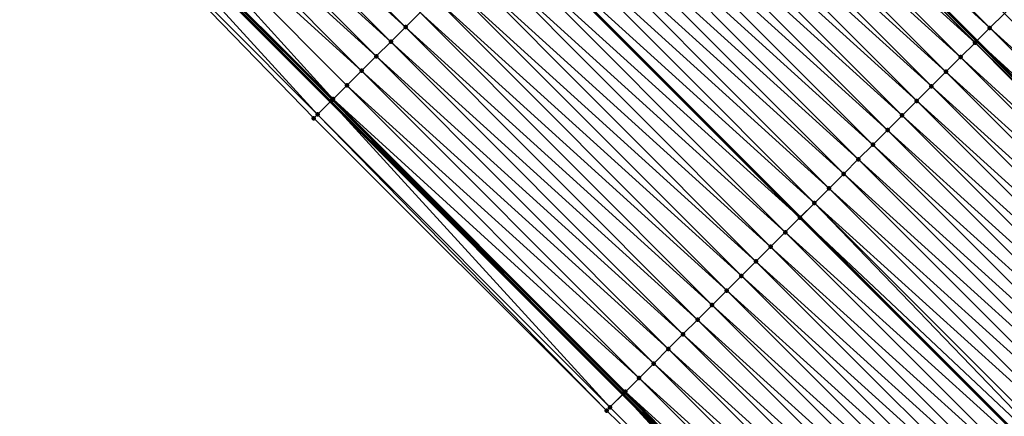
# Model space of a CAD drawing. Header units: feet. Extents: x 2017424 to 2024169, y 808042 to 818730.
# Tile 203 of 256: x 2020077 to 2020124, y 816309 to 816328. Entities that reach past the tile are written whole.
import ezdxf

# ---------------------------------------------------------------- set-up
doc = ezdxf.new("R2010")
doc.units = ezdxf.units.FT
doc.header["$MEASUREMENT"] = 0
for name, color, linetype, lineweight in [('EP_Travel Lane', 172, 'Continuous', 53), ('NB-Road Shots', 141, 'Continuous', 100), ('NB-Road X-Section', 40, 'Continuous', 13), ('STRIPING', 60, 'Continuous', 53)]:
    doc.layers.add(name, color=color, linetype=linetype, lineweight=lineweight)
doc.layers.add('I-77-MM15-17_NB-Surface-BORDER', color=7, linetype='Continuous')
doc.layers.add('I-77-MM15-17_NB-Surface-TIN', color=7, linetype='Continuous')

msp = doc.modelspace()

# ---------------------------------------------------------------- linework, layer by layer
at = {"layer": 'EP_Travel Lane'}
for points in [[(2020024.174802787, 816426.1364230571, 252.6429025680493), (2020038.290999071, 816411.9687442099, 252.5400440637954), (2020052.407135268, 816397.801125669, 252.4234063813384), (2020066.523231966, 816383.633546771, 252.2976877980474), (2020080.639307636, 816369.4659889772, 252.1671567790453), (2020094.755439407, 816355.298374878, 252.0494900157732), (2020108.871535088, 816341.1307970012, 251.9235514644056), (2020122.981531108, 816326.9878504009, 251.8133370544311), (2020137.116556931, 816312.8390451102, 251.7022013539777), (2020151.2515115, 816298.6903111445, 251.5728941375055), (2020165.386503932, 816284.5415392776, 251.4532394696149), (2020179.521550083, 816270.3927136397, 251.3472764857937), (2020193.656569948, 816256.2439143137, 251.2345956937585), (2020207.791639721, 816242.0950650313, 251.1346566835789), (2020221.926700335, 816227.9462249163, 251.0323693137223), (2020236.061735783, 816213.7974099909, 250.9236888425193), (2020250.196783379, 816199.6485829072, 250.8180728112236), (2020264.331814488, 816185.4993789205, 250.7127323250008), (2020278.466357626, 816171.3502540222, 250.5824235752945), (2020292.600869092, 816157.2011608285, 250.4449508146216), (2020306.735364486, 816143.052083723, 250.3038613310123), (2020320.869865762, 816128.903000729, 250.1640749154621)], [(2019992.839681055, 816423.1716852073, 253.2668412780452), (2020006.963552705, 816409.0117058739, 253.1565400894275), (2020021.087392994, 816394.8517579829, 253.03906060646), (2020035.211288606, 816380.6917546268, 252.9342555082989), (2020049.335151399, 816366.5317841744, 252.8219453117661), (2020063.459011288, 816352.3718166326, 252.7089502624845), (2020077.582784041, 816338.2119364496, 252.5759837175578), (2020091.706592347, 816324.0520206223, 252.4511570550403), (2020105.857211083, 816309.8762090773, 252.3227934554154), (2020119.992171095, 816295.7274696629, 252.1948623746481), (2020134.12716521, 816281.578696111, 252.0756448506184), (2020148.262167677, 816267.4299142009, 251.9585464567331), (2020162.397203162, 816253.2810992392, 251.8498517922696), (2020176.532263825, 816239.1322590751, 251.7476008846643), (2020190.667283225, 816224.9834602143, 251.6347999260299), (2020204.802320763, 816210.8346431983, 251.5266407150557), (2020218.937365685, 816196.6858187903, 251.4203377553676), (2020233.072381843, 816182.537023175, 251.3067483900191), (2020247.207159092, 816168.3880928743, 251.1935395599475), (2020261.341769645, 816154.2389423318, 251.0737336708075), (2020275.476418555, 816140.0897533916, 250.9626052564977), (2020289.610954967, 816125.9406770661, 250.826026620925), (2020303.745453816, 816111.7916383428, 250.6809946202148), (2020317.880009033, 816097.6425431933, 250.5486849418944)]]:
    msp.add_polyline3d(points, dxfattribs=at)
at = {"layer": 'I-77-MM15-17_NB-Surface-BORDER', "color": 3, "linetype": 'Continuous', "lineweight": -3}
msp.add_polyline3d([(2020317.248829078, 816097.0120964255, 250.539235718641), (2020303.158795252, 816111.2055821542, 250.6811507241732), (2020288.971237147, 816125.3016377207, 250.8237524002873), (2020274.729474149, 816139.3436045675, 250.9595687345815), (2020260.333417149, 816153.2317559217, 251.059228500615), (2020246.104638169, 816167.2868228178, 251.1804058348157), (2020232.436410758, 816181.901764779, 251.2948643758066), (2020217.593905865, 816195.343836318, 251.3988195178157), (2020203.611628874, 816209.6452403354, 251.5101614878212), (2020189.613945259, 816223.9313080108, 251.6144337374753), (2020175.794419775, 816238.3952131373, 251.7374749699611), (2020161.666832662, 816252.5514453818, 251.8491749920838), (2020147.795732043, 816266.9639683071, 251.9540292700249), (2020133.637683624, 816281.0897299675, 252.070712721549), (2020119.391364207, 816295.1273147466, 252.1863497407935), (2020105.061748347, 816309.0815927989, 252.3136572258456), (2020090.892849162, 816323.2427788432, 252.4283380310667), (2020076.974833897, 816337.6073539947, 252.5583992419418), (2020062.870558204, 816351.7866032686, 252.694222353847), (2020048.766186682, 816365.9659488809, 252.8080506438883), (2020034.477611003, 816379.9621572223, 252.911190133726), (2020020.642578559, 816394.4093375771, 253.0342317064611), (2020006.644911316, 816408.694767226, 253.1544835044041), (2019992.554436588, 816422.8879319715, 253.2687956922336)], dxfattribs=at)
at = {"layer": 'I-77-MM15-17_NB-Surface-TIN', "color": 128, "linetype": 'Continuous', "lineweight": -3}
for points in [[(2020095.332660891, 816327.6598066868, 252.3488844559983), (2020081.228340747, 816341.839100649, 252.4745102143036), (2020080.519442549, 816341.1337898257, 252.4929959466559)], [(2020095.332660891, 816327.6598066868, 252.3488844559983), (2020096.041546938, 816328.3651297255, 252.3276083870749), (2020081.228340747, 816341.839100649, 252.4745102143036)], [(2020123.612820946, 816327.618925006, 251.7624339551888), (2020109.510111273, 816341.7665394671, 251.8612165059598), (2020108.871535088, 816341.1307970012, 251.9235514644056)], [(2020123.612820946, 816327.618925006, 251.7624339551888), (2020124.319948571, 816328.3260110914, 251.6799964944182), (2020109.510111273, 816341.7665394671, 251.8612165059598)], [(2020094.623745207, 816326.954513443, 252.3633531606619), (2020080.519442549, 816341.1337898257, 252.4929959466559), (2020079.810506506, 816340.4285170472, 252.5027893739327)], [(2020094.623745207, 816326.954513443, 252.3633531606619), (2020095.332660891, 816327.6598066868, 252.3488844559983), (2020080.519442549, 816341.1337898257, 252.4929959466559)], [(2020122.89687831, 816326.9032290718, 251.8198309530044), (2020108.80143153, 816341.0610090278, 251.9298783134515), (2020108.092541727, 816340.3556897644, 251.9502918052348)], [(2020122.905593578, 816326.9119387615, 251.819460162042), (2020108.810957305, 816341.0704880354, 251.9294647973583), (2020108.80143153, 816341.0610090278, 251.9298783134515)], [(2020122.89687831, 816326.9032290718, 251.8198309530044), (2020122.905593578, 816326.9119387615, 251.819460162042), (2020108.80143153, 816341.0610090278, 251.9298783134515)], [(2020108.810957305, 816341.0704880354, 251.9294647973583), (2020122.981531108, 816326.9878504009, 251.8133370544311), (2020108.871535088, 816341.1307970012, 251.9235514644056)], [(2020122.905593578, 816326.9119387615, 251.819460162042), (2020122.981531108, 816326.9878504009, 251.8133370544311), (2020108.810957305, 816341.0704880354, 251.9294647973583)], [(2020123.612820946, 816327.618925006, 251.7624339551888), (2020108.871535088, 816341.1307970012, 251.9235514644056), (2020122.981531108, 816326.9878504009, 251.8133370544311)], [(2020093.914833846, 816326.2492158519, 252.3788151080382), (2020079.810506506, 816340.4285170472, 252.5027893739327), (2020079.101610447, 816339.7232040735, 252.5217663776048)], [(2020093.914833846, 816326.2492158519, 252.3788151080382), (2020094.623745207, 816326.954513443, 252.3633531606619), (2020079.810506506, 816340.4285170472, 252.5027893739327)], [(2020122.198231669, 816326.2050871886, 251.8422099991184), (2020108.092541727, 816340.3556897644, 251.9502918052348), (2020107.383667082, 816339.6503552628, 251.9741868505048)], [(2020122.198231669, 816326.2050871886, 251.8422099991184), (2020122.89687831, 816326.9032290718, 251.8198309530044), (2020108.092541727, 816340.3556897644, 251.9502918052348)], [(2020093.205941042, 816325.5438996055, 252.3985393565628), (2020079.101610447, 816339.7232040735, 252.5217663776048), (2020078.392718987, 816339.0178864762, 252.5417997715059)], [(2020093.205941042, 816325.5438996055, 252.3985393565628), (2020093.914833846, 816326.2492158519, 252.3788151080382), (2020079.101610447, 816339.7232040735, 252.5217663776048)], [(2020121.490855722, 816325.498249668, 251.8613833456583), (2020107.383667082, 816339.6503552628, 251.9741868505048), (2020106.674794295, 816338.9450188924, 251.9985089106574)], [(2020121.490855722, 816325.498249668, 251.8613833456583), (2020122.198231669, 816326.2050871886, 251.8422099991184), (2020107.383667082, 816339.6503552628, 251.9741868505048)], [(2020091.82975571, 816324.1745126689, 252.4534634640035), (2020078.392718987, 816339.0178864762, 252.5417997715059), (2020077.683899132, 816338.3124968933, 252.5782800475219)], [(2020091.82975571, 816324.1745126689, 252.4534634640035), (2020092.497063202, 816324.8385683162, 252.4217004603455), (2020078.392718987, 816339.0178864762, 252.5417997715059)], [(2020092.497063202, 816324.8385683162, 252.4217004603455), (2020093.205941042, 816325.5438996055, 252.3985393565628), (2020078.392718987, 816339.0178864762, 252.5417997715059)], [(2020120.783497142, 816324.7913947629, 251.8849812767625), (2020106.674794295, 816338.9450188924, 251.9985089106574), (2020105.965943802, 816338.2396601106, 252.0279513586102)], [(2020120.783497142, 816324.7913947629, 251.8849812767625), (2020121.490855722, 816325.498249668, 251.8613833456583), (2020106.674794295, 816338.9450188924, 251.9985089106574)], [(2020091.079169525, 816323.4280444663, 252.4363267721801), (2020077.582784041, 816338.2119364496, 252.5759837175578), (2020076.974833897, 816337.6073539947, 252.5583992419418)], [(2020077.638008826, 816338.2668553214, 252.5775810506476), (2020077.582784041, 816338.2119364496, 252.5759837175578), (2020091.706592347, 816324.0520206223, 252.4511570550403)], [(2020091.079169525, 816323.4280444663, 252.4363267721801), (2020091.706592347, 816324.0520206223, 252.4511570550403), (2020077.582784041, 816338.2119364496, 252.5759837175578)], [(2020091.78822117, 816324.1332010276, 252.4530865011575), (2020077.683656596, 816338.3122556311, 252.5782810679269), (2020077.638008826, 816338.2668553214, 252.5775810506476)], [(2020091.78822117, 816324.1332010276, 252.4530865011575), (2020077.638008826, 816338.2668553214, 252.5775810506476), (2020091.706592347, 816324.0520206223, 252.4511570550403)], [(2020091.78822117, 816324.1332010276, 252.4530865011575), (2020077.683899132, 816338.3124968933, 252.5782800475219), (2020077.683656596, 816338.3122556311, 252.5782810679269)], [(2020091.78822117, 816324.1332010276, 252.4530865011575), (2020091.793832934, 816324.1387822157, 252.4531902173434), (2020077.683899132, 816338.3124968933, 252.5782800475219)], [(2020091.793832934, 816324.1387822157, 252.4531902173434), (2020091.82975571, 816324.1745126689, 252.4534634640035), (2020077.683899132, 816338.3124968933, 252.5782800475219)], [(2020120.076147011, 816324.0845314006, 251.9107317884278), (2020105.965943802, 816338.2396601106, 252.0279513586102), (2020105.257072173, 816337.534322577, 252.0525391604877)], [(2020120.076147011, 816324.0845314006, 251.9107317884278), (2020120.783497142, 816324.7913947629, 251.8849812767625), (2020105.965943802, 816338.2396601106, 252.0279513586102)], [(2020090.892849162, 816323.2427788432, 252.4283380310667), (2020091.079169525, 816323.4280444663, 252.4363267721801), (2020076.974833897, 816337.6073539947, 252.5583992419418)], [(2020119.36879135, 816323.3776735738, 251.9350733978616), (2020105.257072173, 816337.534322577, 252.0525391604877), (2020104.548184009, 816336.829001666, 252.0733290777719)], [(2020119.36879135, 816323.3776735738, 251.9350733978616), (2020120.076147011, 816324.0845314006, 251.9107317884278), (2020105.257072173, 816337.534322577, 252.0525391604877)], [(2020118.661428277, 816322.6708231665, 251.9575265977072), (2020104.548184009, 816336.829001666, 252.0733290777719), (2020103.839297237, 816336.1236793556, 252.0944387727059)], [(2020118.661428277, 816322.6708231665, 251.9575265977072), (2020119.36879135, 816323.3776735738, 251.9350733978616), (2020104.548184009, 816336.829001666, 252.0733290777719)], [(2020117.954043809, 816321.9639941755, 251.9745289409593), (2020103.839297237, 816336.1236793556, 252.0944387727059), (2020103.130391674, 816335.4183759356, 252.1112324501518)], [(2020117.954043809, 816321.9639941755, 251.9745289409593), (2020118.661428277, 816322.6708231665, 251.9575265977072), (2020103.839297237, 816336.1236793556, 252.0944387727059)], [(2020117.246657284, 816321.2571672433, 251.9910073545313), (2020103.130391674, 816335.4183759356, 252.1112324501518), (2020102.421497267, 816334.7130613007, 252.1305885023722)], [(2020117.246657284, 816321.2571672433, 251.9910073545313), (2020117.954043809, 816321.9639941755, 251.9745289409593), (2020103.130391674, 816335.4183759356, 252.1112324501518)], [(2020116.539279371, 816320.5503316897, 252.0096800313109), (2020102.421497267, 816334.7130613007, 252.1305885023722), (2020101.712632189, 816334.0077171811, 252.156681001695)], [(2020116.539279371, 816320.5503316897, 252.0096800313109), (2020117.246657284, 816321.2571672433, 251.9910073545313), (2020102.421497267, 816334.7130613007, 252.1305885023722)], [(2020115.831919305, 816319.8434782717, 252.0328994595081), (2020101.712632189, 816334.0077171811, 252.156681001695), (2020101.003767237, 816333.3023729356, 252.1828023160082)], [(2020115.831919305, 816319.8434782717, 252.0328994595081), (2020116.539279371, 816320.5503316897, 252.0096800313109), (2020101.712632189, 816334.0077171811, 252.156681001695)], [(2020115.124544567, 816319.1366395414, 252.0523806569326), (2020101.003767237, 816333.3023729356, 252.1828023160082), (2020100.302922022, 816332.6051781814, 252.1891525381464)], [(2020115.124544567, 816319.1366395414, 252.0523806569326), (2020115.831919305, 816319.8434782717, 252.0328994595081), (2020101.003767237, 816333.3023729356, 252.1828023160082)], [(2020114.417134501, 816318.4298361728, 252.0628616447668), (2020100.294816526, 816332.5971149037, 252.1892259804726), (2020099.585931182, 816331.8917911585, 252.2106635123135)], [(2020100.294816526, 816332.5971149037, 252.1892259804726), (2020114.425220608, 816318.4379153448, 252.0627418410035), (2020100.302922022, 816332.6051781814, 252.1891525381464)], [(2020114.417134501, 816318.4298361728, 252.0628616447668), (2020114.425220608, 816318.4379153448, 252.0627418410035), (2020100.294816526, 816332.5971149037, 252.1892259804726)], [(2020115.124544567, 816319.1366395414, 252.0523806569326), (2020100.302922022, 816332.6051781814, 252.1891525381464), (2020114.425220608, 816318.4379153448, 252.0627418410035)], [(2020113.709777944, 816317.7229792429, 252.0869749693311), (2020099.585931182, 816331.8917911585, 252.2106635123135), (2020098.877064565, 816331.186448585, 252.2364027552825)], [(2020113.709777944, 816317.7229792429, 252.0869749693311), (2020114.417134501, 816318.4298361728, 252.0628616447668), (2020099.585931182, 816331.8917911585, 252.2106635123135)], [(2020113.002423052, 816317.0161206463, 252.111512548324), (2020098.877064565, 816331.186448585, 252.2364027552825), (2020098.168186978, 816330.4811170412, 252.2596220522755)], [(2020113.002423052, 816317.0161206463, 252.111512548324), (2020113.709777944, 816317.7229792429, 252.0869749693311), (2020098.877064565, 816331.186448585, 252.2364027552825)], [(2020112.295064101, 816316.3092661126, 252.135015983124), (2020098.168186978, 816330.4811170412, 252.2596220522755), (2020097.45933324, 816329.775761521, 252.2883192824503)], [(2020112.295064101, 816316.3092661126, 252.135015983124), (2020113.002423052, 816317.0161206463, 252.111512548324), (2020098.168186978, 816330.4811170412, 252.2596220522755)], [(2020111.587710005, 816315.6024067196, 252.1597561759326), (2020097.45933324, 816329.775761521, 252.2883192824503), (2020096.750451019, 816329.0704346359, 252.3104741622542)], [(2020111.587710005, 816315.6024067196, 252.1597561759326), (2020112.295064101, 816316.3092661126, 252.135015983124), (2020097.45933324, 816329.775761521, 252.2883192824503)], [(2020110.880355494, 816314.8955477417, 252.1843907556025), (2020096.750451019, 816329.0704346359, 252.3104741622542), (2020096.041546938, 816328.3651297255, 252.3276083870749)], [(2020110.880355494, 816314.8955477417, 252.1843907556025), (2020111.587710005, 816315.6024067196, 252.1597561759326), (2020096.750451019, 816329.0704346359, 252.3104741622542)], [(2020110.173000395, 816314.1886893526, 252.208875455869), (2020096.041546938, 816328.3651297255, 252.3276083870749), (2020095.332660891, 816327.6598066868, 252.3488844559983)], [(2020110.173000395, 816314.1886893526, 252.208875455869), (2020110.880355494, 816314.8955477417, 252.1843907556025), (2020096.041546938, 816328.3651297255, 252.3276083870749)], [(2020138.454938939, 816314.177240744, 251.5598998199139), (2020124.319948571, 816328.3260110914, 251.6799964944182), (2020123.612820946, 816327.618925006, 251.7624339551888)], [(2020109.465622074, 816313.4818542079, 252.2274440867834), (2020095.332660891, 816327.6598066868, 252.3488844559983), (2020094.623745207, 816326.954513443, 252.3633531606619)], [(2020109.465622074, 816313.4818542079, 252.2274440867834), (2020110.173000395, 816314.1886893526, 252.208875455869), (2020095.332660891, 816327.6598066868, 252.3488844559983)], [(2020137.747825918, 816313.4701400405, 251.6460566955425), (2020123.612820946, 816327.618925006, 251.7624339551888), (2020122.981531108, 816326.9878504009, 251.8133370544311)], [(2020137.747825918, 816313.4701400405, 251.6460566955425), (2020138.454938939, 816314.177240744, 251.5598998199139), (2020123.612820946, 816327.618925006, 251.7624339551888)], [(2020108.758225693, 816312.7750371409, 252.2414115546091), (2020094.623745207, 816326.954513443, 252.3633531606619), (2020093.914833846, 816326.2492158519, 252.3788151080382)], [(2020108.758225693, 816312.7750371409, 252.2414115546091), (2020109.465622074, 816313.4818542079, 252.2274440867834), (2020094.623745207, 816326.954513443, 252.3633531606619)], [(2020136.966364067, 816312.6889198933, 251.7122174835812), (2020122.89687831, 816326.9032290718, 251.8198309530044), (2020122.198231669, 816326.2050871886, 251.8422099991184)], [(2020137.040621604, 816312.7631307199, 251.7089549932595), (2020122.905593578, 816326.9119387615, 251.819460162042), (2020122.89687831, 816326.9032290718, 251.8198309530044)], [(2020136.966364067, 816312.6889198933, 251.7122174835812), (2020137.040621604, 816312.7631307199, 251.7089549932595), (2020122.89687831, 816326.9032290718, 251.8198309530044)], [(2020122.905593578, 816326.9119387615, 251.819460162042), (2020137.116556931, 816312.8390451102, 251.7022013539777), (2020122.981531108, 816326.9878504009, 251.8133370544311)], [(2020137.040621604, 816312.7631307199, 251.7089549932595), (2020137.116556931, 816312.8390451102, 251.7022013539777), (2020122.905593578, 816326.9119387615, 251.819460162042)], [(2020137.747825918, 816313.4701400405, 251.6460566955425), (2020122.981531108, 816326.9878504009, 251.8133370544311), (2020137.116556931, 816312.8390451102, 251.7022013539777)], [(2020108.050833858, 816312.0682155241, 252.2565370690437), (2020093.914833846, 816326.2492158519, 252.3788151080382), (2020093.205941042, 816325.5438996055, 252.3985393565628)], [(2020108.050833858, 816312.0682155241, 252.2565370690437), (2020108.758225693, 816312.7750371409, 252.2414115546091), (2020093.914833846, 816326.2492158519, 252.3788151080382)], [(2020136.333257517, 816312.056281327, 251.7311488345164), (2020122.198231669, 816326.2050871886, 251.8422099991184), (2020121.490855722, 816325.498249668, 251.8613833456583)], [(2020136.333257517, 816312.056281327, 251.7311488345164), (2020136.966364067, 816312.6889198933, 251.7122174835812), (2020122.198231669, 816326.2050871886, 251.8422099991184)], [(2020107.34344799, 816311.3613879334, 252.2731830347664), (2020093.205941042, 816325.5438996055, 252.3985393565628), (2020092.497063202, 816324.8385683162, 252.4217004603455)], [(2020107.34344799, 816311.3613879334, 252.2731830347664), (2020108.050833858, 816312.0682155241, 252.2565370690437), (2020093.205941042, 816325.5438996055, 252.3985393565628)], [(2020135.625887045, 816311.3494383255, 251.7517159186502), (2020121.490855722, 816325.498249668, 251.8613833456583), (2020120.783497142, 816324.7913947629, 251.8849812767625)], [(2020135.625887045, 816311.3494383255, 251.7517159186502), (2020136.333257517, 816312.056281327, 251.7311488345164), (2020121.490855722, 816325.498249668, 251.8613833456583)], [(2020106.636079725, 816310.654542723, 252.2943135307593), (2020092.497063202, 816324.8385683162, 252.4217004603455), (2020091.82975571, 816324.1745126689, 252.4534634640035)], [(2020106.636079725, 816310.654542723, 252.2943135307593), (2020107.34344799, 816311.3613879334, 252.2731830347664), (2020092.497063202, 816324.8385683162, 252.4217004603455)], [(2020134.918527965, 816310.642583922, 251.7751850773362), (2020120.783497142, 816324.7913947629, 251.8849812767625), (2020120.076147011, 816324.0845314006, 251.9107317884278)], [(2020134.918527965, 816310.642583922, 251.7751850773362), (2020135.625887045, 816311.3494383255, 251.7517159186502), (2020120.783497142, 816324.7913947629, 251.8849812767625)], [(2020105.221259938, 816309.2409356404, 252.3153634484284), (2020091.706592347, 816324.0520206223, 252.4511570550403), (2020091.079169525, 816323.4280444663, 252.4363267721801)], [(2020091.78822117, 816324.1332010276, 252.4530865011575), (2020091.706592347, 816324.0520206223, 252.4511570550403), (2020105.857211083, 816309.8762090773, 252.3227934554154)], [(2020105.221259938, 816309.2409356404, 252.3153634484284), (2020105.857211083, 816309.8762090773, 252.3227934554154), (2020091.706592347, 816324.0520206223, 252.4511570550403)], [(2020105.928743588, 816309.9476653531, 252.3236291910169), (2020091.793832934, 816324.1387822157, 252.4531902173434), (2020091.78822117, 816324.1332010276, 252.4530865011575)], [(2020105.928743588, 816309.9476653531, 252.3236291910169), (2020091.78822117, 816324.1332010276, 252.4530865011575), (2020105.857211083, 816309.8762090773, 252.3227934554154)], [(2020105.951020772, 816309.9699192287, 252.3238344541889), (2020091.82975571, 816324.1745126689, 252.4534634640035), (2020091.793832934, 816324.1387822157, 252.4531902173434)], [(2020105.928743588, 816309.9476653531, 252.3236291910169), (2020105.951020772, 816309.9699192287, 252.3238344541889), (2020091.793832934, 816324.1387822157, 252.4531902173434)], [(2020105.951020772, 816309.9699192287, 252.3238344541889), (2020105.975950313, 816309.9948238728, 252.3239131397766), (2020091.82975571, 816324.1745126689, 252.4534634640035)], [(2020105.975950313, 816309.9948238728, 252.3239131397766), (2020106.636079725, 816310.654542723, 252.2943135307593), (2020091.82975571, 816324.1745126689, 252.4534634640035)], [(2020134.211182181, 816309.935716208, 251.8020419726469), (2020120.076147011, 816324.0845314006, 251.9107317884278), (2020119.36879135, 816323.3776735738, 251.9350733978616)], [(2020134.211182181, 816309.935716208, 251.8020419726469), (2020134.918527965, 816310.642583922, 251.7751850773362), (2020120.076147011, 816324.0845314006, 251.9107317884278)], [(2020105.061748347, 816309.0815927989, 252.3136572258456), (2020091.079169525, 816323.4280444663, 252.4363267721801), (2020090.892849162, 816323.2427788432, 252.4283380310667)], [(2020105.061748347, 816309.0815927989, 252.3136572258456), (2020105.221259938, 816309.2409356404, 252.3153634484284), (2020091.079169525, 816323.4280444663, 252.4363267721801)], [(2020133.503823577, 816309.2288613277, 251.8256323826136), (2020119.36879135, 816323.3776735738, 251.9350733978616), (2020118.661428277, 816322.6708231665, 251.9575265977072)], [(2020133.503823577, 816309.2288613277, 251.8256323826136), (2020134.211182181, 816309.935716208, 251.8020419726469), (2020119.36879135, 816323.3776735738, 251.9350733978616)], [(2020132.796446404, 816308.5220250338, 251.8444923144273), (2020118.661428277, 816322.6708231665, 251.9575265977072), (2020117.954043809, 816321.9639941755, 251.9745289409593)], [(2020132.796446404, 816308.5220250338, 251.8444923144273), (2020133.503823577, 816309.2288613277, 251.8256323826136), (2020118.661428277, 816322.6708231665, 251.9575265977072)], [(2020132.089072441, 816307.8151855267, 251.8641700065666), (2020117.954043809, 816321.9639941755, 251.9745289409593), (2020117.246657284, 816321.2571672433, 251.9910073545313)], [(2020132.089072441, 816307.8151855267, 251.8641700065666), (2020132.796446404, 816308.5220250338, 251.8444923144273), (2020117.954043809, 816321.9639941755, 251.9745289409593)], [(2020131.381691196, 816307.1083533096, 251.8819923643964), (2020117.246657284, 816321.2571672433, 251.9910073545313), (2020116.539279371, 816320.5503316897, 252.0096800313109)], [(2020131.381691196, 816307.1083533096, 251.8819923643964), (2020132.089072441, 816307.8151855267, 251.8641700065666), (2020117.246657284, 816321.2571672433, 251.9910073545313)], [(2020130.674311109, 816306.4015199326, 251.9001098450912), (2020116.539279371, 816320.5503316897, 252.0096800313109), (2020115.831919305, 816319.8434782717, 252.0328994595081)], [(2020130.674311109, 816306.4015199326, 251.9001098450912), (2020131.381691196, 816307.1083533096, 251.8819923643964), (2020116.539279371, 816320.5503316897, 252.0096800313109)], [(2020129.966959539, 816305.6946580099, 251.9254927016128), (2020115.831919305, 816319.8434782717, 252.0328994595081), (2020115.124544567, 816319.1366395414, 252.0523806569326)], [(2020129.966959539, 816305.6946580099, 251.9254927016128), (2020130.674311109, 816306.4015199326, 251.9001098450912), (2020115.831919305, 816319.8434782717, 252.0328994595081)], [(2020128.989134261, 816304.7175929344, 251.9499668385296), (2020115.124544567, 816319.1366395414, 252.0523806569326), (2020114.425220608, 816318.4379153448, 252.0627418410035)], [(2020128.989134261, 816304.7175929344, 251.9499668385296), (2020129.259585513, 816304.9878185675, 251.9451539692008), (2020115.124544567, 816319.1366395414, 252.0523806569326)], [(2020129.259585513, 816304.9878185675, 251.9451539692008), (2020129.966959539, 816305.6946580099, 251.9254927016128), (2020115.124544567, 816319.1366395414, 252.0523806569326)], [(2020128.552163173, 816304.281027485, 251.9525067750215), (2020114.417134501, 816318.4298361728, 252.0628616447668), (2020113.709777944, 816317.7229792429, 252.0869749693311)], [(2020114.417134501, 816318.4298361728, 252.0628616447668), (2020128.560249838, 816304.2891066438, 251.9524597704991), (2020114.425220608, 816318.4379153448, 252.0627418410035)], [(2020128.552163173, 816304.281027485, 251.9525067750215), (2020128.560249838, 816304.2891066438, 251.9524597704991), (2020114.417134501, 816318.4298361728, 252.0628616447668)], [(2020128.989134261, 816304.7175929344, 251.9499668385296), (2020114.425220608, 816318.4379153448, 252.0627418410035), (2020128.560249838, 816304.2891066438, 251.9524597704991)], [(2020127.844790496, 816303.5741866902, 251.9725122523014), (2020113.709777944, 816317.7229792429, 252.0869749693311), (2020113.002423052, 816317.0161206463, 252.111512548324)], [(2020127.844790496, 816303.5741866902, 251.9725122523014), (2020128.552163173, 816304.281027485, 251.9525067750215), (2020113.709777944, 816317.7229792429, 252.0869749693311)], [(2020127.137429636, 816302.8673340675, 251.9955281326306), (2020113.002423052, 816317.0161206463, 252.111512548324), (2020112.295064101, 816316.3092661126, 252.135015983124)], [(2020127.137429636, 816302.8673340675, 251.9955281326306), (2020127.844790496, 816303.5741866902, 251.9725122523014), (2020113.002423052, 816317.0161206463, 252.111512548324)], [(2020126.430062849, 816302.1604873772, 252.0170340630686), (2020112.295064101, 816316.3092661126, 252.135015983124), (2020111.587710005, 816315.6024067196, 252.1597561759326)], [(2020126.430062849, 816302.1604873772, 252.0170340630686), (2020127.137429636, 816302.8673340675, 251.9955281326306), (2020112.295064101, 816316.3092661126, 252.135015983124)], [(2020125.722708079, 816301.4536286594, 252.0416012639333), (2020111.587710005, 816315.6024067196, 252.1597561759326), (2020110.880355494, 816314.8955477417, 252.1843907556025)], [(2020125.722708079, 816301.4536286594, 252.0416012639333), (2020126.430062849, 816302.1604873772, 252.0170340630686), (2020111.587710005, 816315.6024067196, 252.1597561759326)], [(2020125.01534671, 816300.7467765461, 252.0644874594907), (2020110.880355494, 816314.8955477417, 252.1843907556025), (2020110.173000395, 816314.1886893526, 252.208875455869)], [(2020125.01534671, 816300.7467765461, 252.0644874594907), (2020125.722708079, 816301.4536286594, 252.0416012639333), (2020110.880355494, 816314.8955477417, 252.1843907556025)], [(2020124.307973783, 816300.0399360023, 252.0844290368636), (2020110.173000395, 816314.1886893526, 252.208875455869), (2020109.465622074, 816313.4818542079, 252.2274440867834)], [(2020124.307973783, 816300.0399360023, 252.0844290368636), (2020125.01534671, 816300.7467765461, 252.0644874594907), (2020110.173000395, 816314.1886893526, 252.208875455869)], [(2020123.600598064, 816299.3330982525, 252.103659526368), (2020109.465622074, 816313.4818542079, 252.2274440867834), (2020108.758225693, 816312.7750371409, 252.2414115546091)], [(2020123.600598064, 816299.3330982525, 252.103659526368), (2020124.307973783, 816300.0399360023, 252.0844290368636), (2020109.465622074, 816313.4818542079, 252.2274440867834)], [(2020122.893205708, 816298.6262771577, 252.1186509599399), (2020108.758225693, 816312.7750371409, 252.2414115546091), (2020108.050833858, 816312.0682155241, 252.2565370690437)], [(2020122.893205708, 816298.6262771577, 252.1186509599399), (2020123.600598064, 816299.3330982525, 252.103659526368), (2020108.758225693, 816312.7750371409, 252.2414115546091)], [(2020122.185805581, 816297.91946384, 252.1316630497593), (2020108.050833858, 816312.0682155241, 252.2565370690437), (2020107.34344799, 816311.3613879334, 252.2731830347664)], [(2020122.185805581, 816297.91946384, 252.1316630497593), (2020122.893205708, 816298.6262771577, 252.1186509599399), (2020108.050833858, 816312.0682155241, 252.2565370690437)], [(2020121.478423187, 816297.2126327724, 252.1491927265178), (2020107.34344799, 816311.3613879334, 252.2731830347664), (2020106.636079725, 816310.654542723, 252.2943135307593)], [(2020121.478423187, 816297.2126327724, 252.1491927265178), (2020122.185805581, 816297.91946384, 252.1316630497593), (2020107.34344799, 816311.3613879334, 252.2731830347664)], [(2020120.771061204, 816296.5057812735, 252.1719225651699), (2020106.636079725, 816310.654542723, 252.2943135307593), (2020105.975950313, 816309.9948238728, 252.3239131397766)], [(2020120.771061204, 816296.5057812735, 252.1719225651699), (2020121.478423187, 816297.2126327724, 252.1491927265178), (2020106.636079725, 816310.654542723, 252.2943135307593)], [(2020105.928743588, 816309.9476653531, 252.3236291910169), (2020105.857211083, 816309.8762090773, 252.3227934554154), (2020119.992171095, 816295.7274696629, 252.1948623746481)], [(2020120.066579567, 816295.8017976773, 252.1958800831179), (2020105.951020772, 816309.9699192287, 252.3238344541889), (2020105.928743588, 816309.9476653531, 252.3236291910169)], [(2020120.063704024, 816295.7989249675, 252.1958759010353), (2020105.928743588, 816309.9476653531, 252.3236291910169), (2020119.992171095, 816295.7274696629, 252.1948623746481)], [(2020120.063704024, 816295.7989249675, 252.1958759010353), (2020120.066579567, 816295.8017976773, 252.1958800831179), (2020105.928743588, 816309.9476653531, 252.3236291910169)], [(2020120.066579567, 816295.8017976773, 252.1958800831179), (2020105.975950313, 816309.9948238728, 252.3239131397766), (2020105.951020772, 816309.9699192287, 252.3238344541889)], [(2020120.066579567, 816295.8017976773, 252.1958800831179), (2020120.771061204, 816296.5057812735, 252.1719225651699), (2020105.975950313, 816309.9948238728, 252.3239131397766)], [(2020119.391364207, 816295.1273147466, 252.1863497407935), (2020105.857211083, 816309.8762090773, 252.3227934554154), (2020105.221259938, 816309.2409356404, 252.3153634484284)], [(2020119.391364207, 816295.1273147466, 252.1863497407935), (2020119.992171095, 816295.7274696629, 252.1948623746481), (2020105.857211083, 816309.8762090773, 252.3227934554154)], [(2020119.391364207, 816295.1273147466, 252.1863497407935), (2020105.221259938, 816309.2409356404, 252.3153634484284), (2020105.061748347, 816309.0815927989, 252.3136572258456)]]:
    msp.add_3dface(points, dxfattribs=at)
at = {"layer": 'NB-Road Shots', "lineweight": 100}
for p in [(2020095.332660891, 816327.6598066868, 252.3488844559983), (2020123.612820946, 816327.618925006, 251.7624339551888), (2020094.623745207, 816326.954513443, 252.3633531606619), (2020122.89687831, 816326.9032290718, 251.8198309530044), (2020122.905593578, 816326.9119387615, 251.819460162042), (2020093.914833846, 816326.2492158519, 252.3788151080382), (2020122.198231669, 816326.2050871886, 251.8422099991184), (2020093.205941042, 816325.5438996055, 252.3985393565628), (2020121.490855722, 816325.498249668, 251.8613833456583), (2020092.497063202, 816324.8385683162, 252.4217004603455), (2020120.783497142, 816324.7913947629, 251.8849812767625), (2020091.78822117, 816324.1332010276, 252.4530865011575), (2020091.793832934, 816324.1387822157, 252.4531902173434), (2020091.82975571, 816324.1745126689, 252.4534634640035), (2020120.076147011, 816324.0845314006, 251.9107317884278), (2020090.892849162, 816323.2427788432, 252.4283380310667), (2020091.079169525, 816323.4280444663, 252.4363267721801), (2020119.36879135, 816323.3776735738, 251.9350733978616), (2020118.661428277, 816322.6708231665, 251.9575265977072), (2020117.954043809, 816321.9639941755, 251.9745289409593), (2020117.246657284, 816321.2571672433, 251.9910073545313), (2020116.539279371, 816320.5503316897, 252.0096800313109), (2020115.831919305, 816319.8434782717, 252.0328994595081), (2020115.124544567, 816319.1366395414, 252.0523806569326), (2020114.417134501, 816318.4298361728, 252.0628616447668), (2020113.709777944, 816317.7229792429, 252.0869749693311), (2020113.002423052, 816317.0161206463, 252.111512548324), (2020112.295064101, 816316.3092661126, 252.135015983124), (2020111.587710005, 816315.6024067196, 252.1597561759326), (2020110.880355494, 816314.8955477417, 252.1843907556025), (2020110.173000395, 816314.1886893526, 252.208875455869), (2020109.465622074, 816313.4818542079, 252.2274440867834), (2020108.758225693, 816312.7750371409, 252.2414115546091), (2020108.050833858, 816312.0682155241, 252.2565370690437), (2020107.34344799, 816311.3613879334, 252.2731830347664), (2020106.636079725, 816310.654542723, 252.2943135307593), (2020105.928743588, 816309.9476653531, 252.3236291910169), (2020105.951020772, 816309.9699192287, 252.3238344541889), (2020105.975950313, 816309.9948238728, 252.3239131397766), (2020105.061748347, 816309.0815927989, 252.3136572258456), (2020105.221259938, 816309.2409356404, 252.3153634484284)]:
    msp.add_point(p, dxfattribs=at)
at = {"layer": 'NB-Road X-Section', "extrusion": (-0.7052164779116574, 0.7089651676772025, 0.006173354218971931), "elevation": -845855.0814914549, "flags": 128}
msp.add_lwpolyline([(-2007928.204578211, 5473.345802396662), (-2007927.204578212, 5473.411135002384), (-2007926.204578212, 5473.481799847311), (-2007925.204578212, 5473.562640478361), (-2007924.204578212, 5473.636499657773), (-2007923.204578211, 5473.728556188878), (-2007922.218016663, 5473.796805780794), (-2007922.204578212, 5473.79721930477), (-2007921.204578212, 5473.817633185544), (-2007920.204578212, 5473.841528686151), (-2007919.204578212, 5473.865851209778), (-2007918.204578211, 5473.895294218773), (-2007917.204578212, 5473.919882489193), (-2007916.204578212, 5473.940672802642), (-2007915.204578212, 5473.961782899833), (-2007914.204578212, 5473.978576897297), (-2007913.204578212, 5473.997933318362), (-2007912.204578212, 5474.024026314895), (-2007911.204578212, 5474.050148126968), (-2007910.204578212, 5474.056571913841), (-2007909.204578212, 5474.078009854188), (-2007908.204578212, 5474.103749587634), (-2007907.204578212, 5474.126969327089), (-2007906.204578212, 5474.15566710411), (-2007905.204578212, 5474.17782240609), (-2007904.204578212, 5474.194956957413), (-2007903.204578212, 5474.216233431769), (-2007902.204578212, 5474.230702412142), (-2007901.204578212, 5474.246164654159), (-2007900.204578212, 5474.265889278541), (-2007899.204578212, 5474.289050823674), (-2007898.26315952, 5474.3208144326), (-2007898.212492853, 5474.320541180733), (-2007898.204578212, 5474.32043746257), (-2007897.204578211, 5474.303677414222), (-2007896.941826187, 5474.295688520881)], dxfattribs=at)
at = {"layer": 'NB-Road X-Section', "extrusion": (-0.7067512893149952, 0.7074402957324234, 0.005553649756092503), "elevation": -850220.5175896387, "flags": 128}
msp.add_lwpolyline([(-2006093.380404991, 4973.301414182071), (-2006092.38040499, 4973.366634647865), (-2006091.38040499, 4973.433428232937), (-2006090.38040499, 4973.508212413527), (-2006089.38040499, 4973.583667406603), (-2006088.380404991, 4973.666106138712), (-2006087.38040499, 4973.723133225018), (-2006087.368083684, 4973.723504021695), (-2006086.38040499, 4973.745883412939), (-2006085.380404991, 4973.765057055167), (-2006084.38040499, 4973.788655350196), (-2006083.38040499, 4973.814406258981), (-2006082.38040499, 4973.838748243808), (-2006081.38040499, 4973.861201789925), (-2006080.38040499, 4973.878204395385), (-2006079.38040499, 4973.894683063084), (-2006078.38040499, 4973.913356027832), (-2006077.38040499, 4973.936575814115), (-2006076.38040499, 4973.956057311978), (-2006075.38040499, 4973.966538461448), (-2006074.380404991, 4973.990652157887), (-2006073.38040499, 4974.015190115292), (-2006072.38040499, 4974.038693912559), (-2006071.380404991, 4974.06343448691), (-2006070.380404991, 4974.08806944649), (-2006069.380404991, 4974.112554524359), (-2006068.38040499, 4974.131123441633), (-2006067.380404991, 4974.145091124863), (-2006066.38040499, 4974.160216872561), (-2006065.38040499, 4974.176863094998), (-2006064.38040499, 4974.197993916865), (-2006063.447131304, 4974.22759398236), (-2006063.411893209, 4974.227515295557), (-2006063.38040499, 4974.227310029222), (-2006062.38040499, 4974.21904415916), (-2006062.154940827, 4974.217337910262)], dxfattribs=at)
at = {"layer": 'NB-Road X-Section', "extrusion": (-0.7067512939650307, 0.7074402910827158, 0.005553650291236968), "elevation": -850240.5307787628, "flags": 128}
msp.add_lwpolyline([(-2006092.374813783, 4973.357750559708), (-2006091.374813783, 4973.425973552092), (-2006090.374813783, 4973.496479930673), (-2006089.374813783, 4973.575171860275), (-2006088.374813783, 4973.661330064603), (-2006087.374813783, 4973.724229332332), (-2006087.269830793, 4973.727491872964), (-2006086.374813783, 4973.74642351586), (-2006085.374813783, 4973.766990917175), (-2006084.374813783, 4973.790460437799), (-2006083.374813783, 4973.817317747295), (-2006082.374813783, 4973.840908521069), (-2006081.374813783, 4973.859768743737), (-2006080.374813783, 4973.879446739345), (-2006079.374813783, 4973.897269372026), (-2006078.374813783, 4973.915387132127), (-2006077.374813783, 4973.940770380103), (-2006076.374813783, 4973.960431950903), (-2006075.99249746, 4973.965244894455), (-2006075.374813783, 4973.967784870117), (-2006074.374813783, 4973.987790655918), (-2006073.374813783, 4974.010806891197), (-2006072.374813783, 4974.032313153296), (-2006071.374813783, 4974.056880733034), (-2006070.374813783, 4974.079767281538), (-2006069.374813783, 4974.099709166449), (-2006068.374813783, 4974.118939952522), (-2006067.374813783, 4974.133931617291), (-2006066.374813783, 4974.146943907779), (-2006065.374813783, 4974.164473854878), (-2006064.374813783, 4974.187204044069), (-2006063.378878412, 4974.211161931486), (-2006063.374813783, 4974.211157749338), (-2006062.42449746, 4974.201631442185)], dxfattribs=at)
at = {"layer": 'STRIPING'}
msp.add_polyline3d([(2020001.572537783, 816431.8603797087, 253.0356263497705), (2020015.676880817, 816417.6810627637, 252.915258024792), (2020029.781305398, 816403.5016638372, 252.8136223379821), (2020043.885685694, 816389.322309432, 252.7018126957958), (2020057.990017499, 816375.1430037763, 252.5788681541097), (2020072.094329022, 816360.9637185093, 252.4512626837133), (2020086.198608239, 816346.7844657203, 252.3162389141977), (2020100.302922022, 816332.6051781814, 252.1891525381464), (2020114.425220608, 816318.4379153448, 252.0627418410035), (2020128.560249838, 816304.2891066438, 251.9524597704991), (2020142.695252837, 816290.1403242, 251.8354982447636), (2020156.830285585, 816275.9915119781, 251.7261146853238), (2020170.965291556, 816261.8427265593, 251.609908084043), (2020185.100321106, 816247.6939175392, 251.4997125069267), (2020199.235317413, 816233.5451417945, 251.3810424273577), (2020213.370372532, 816219.3963071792, 251.2773589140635), (2020227.505423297, 816205.2474769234, 251.1725623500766), (2020241.640485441, 816191.0986352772, 251.0706707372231), (2020255.775383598, 816176.9495741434, 250.9590685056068), (2020269.90998792, 816162.8004089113, 250.8402223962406), (2020284.044518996, 816148.6513170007, 250.7048217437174), (2020298.179003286, 816134.5022719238, 250.558843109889), (2020312.313499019, 816120.3532153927, 250.4154559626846)], dxfattribs=at)

doc.saveas('drawing.dxf')
